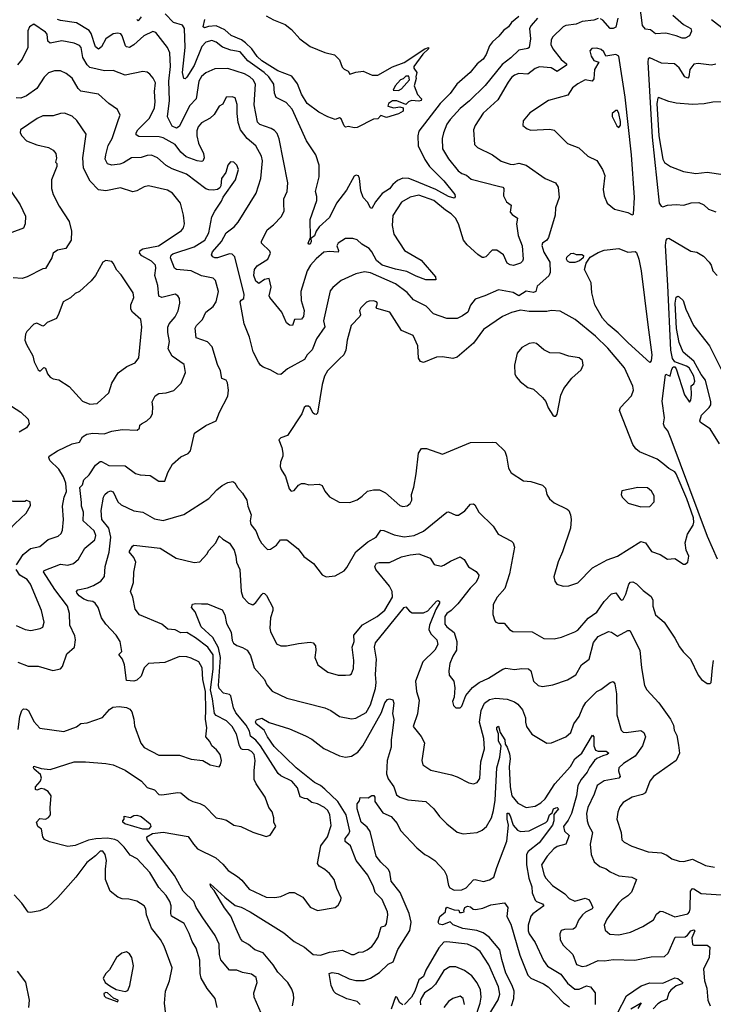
# Model space of a CAD drawing. Extents: x 1245515 to 1420776, y 606314 to 671314.
# Tile 150 of 256: x 1334938 to 1339657, y 623636 to 630334. Entities that reach past the tile are written whole.
import ezdxf

# ---------------------------------------------------------------- set-up
doc = ezdxf.new("R2010")
doc.units = 0

msp = doc.modelspace()

# ---------------------------------------------------------------- linework, layer by layer
at = {"layer": '0CON10XD'}
for points in [[(1339381.2, 630365), (1339455, 630301.2), (1339504.3, 630275), (1339509.2, 630255), (1339495.3, 630224.8), (1339465, 630208.9), (1339445, 630208.8), (1339405, 630225.4), (1339335, 630242.3), (1339265, 630238.9), (1339231.2, 630265), (1339195, 630268.6), (1339175.5, 630295.5), (1339156.6, 630435)], [(1338875, 630342), (1338845, 630332), (1338765, 630321.2), (1338723.5, 630303.5), (1338655, 630295.3), (1338635, 630284.6), (1338564.4, 630215), (1338554.3, 630195), (1338552.9, 630165), (1338564.5, 630135), (1338622.4, 630062.4), (1338659.2, 630035), (1338658.9, 630025), (1338595, 629981.2), (1338555, 630005.9), (1338475, 630014.6), (1338445, 630001.8), (1338395, 629962.9), (1338335, 629968), (1338305, 629956), (1338285, 629940), (1338261.7, 629908.3), (1338191.7, 629788.3), (1338092, 629698), (1338036.7, 629615), (1338026.5, 629585), (1338033.3, 629485), (1338052, 629465), (1338155, 629415.8), (1338215, 629372.2), (1338275, 629350.6), (1338295, 629348.1), (1338335, 629358.1), (1338385, 629345.6), (1338514.3, 629254.3), (1338583.8, 629225), (1338601.9, 629195), (1338608.2, 629125), (1338584.5, 629055), (1338580.6, 629005), (1338536.6, 628853.4), (1338525.7, 628834.3), (1338495.8, 628814.2), (1338491.2, 628798.8), (1338505, 628752.5), (1338546.2, 628685), (1338547.1, 628615), (1338538.2, 628591.8), (1338458.9, 628521.1), (1338449.6, 628485), (1338435, 628477.6), (1338385, 628486.8), (1338335, 628456.1), (1338295, 628477.3), (1338195, 628496.2), (1338103.3, 628456.7), (1338038.1, 628431.9), (1338005, 628393.1), (1337987.9, 628345), (1337950.9, 628319.1), (1337915, 628301.8), (1337845, 628301.2), (1337752.9, 628332.9), (1337703.1, 628385), (1337618.5, 628428.5), (1337575, 628478.1), (1337495, 628536.7), (1337325, 628612.5), (1337285, 628618.5), (1337225, 628606.4), (1337125, 628560.8), (1337067.9, 628512.1), (1337050.9, 628489.1), (1337004.5, 628285), (1337013.3, 628245), (1336957.2, 628162.8), (1336927.5, 628087.5), (1336894, 628055), (1336875, 628022.9), (1336761.4, 627958.6), (1336715, 627921.2), (1336695, 627923.3), (1336642.7, 627952.7), (1336595, 627970.8), (1336576.2, 627985), (1336564, 628005), (1336525.7, 628075), (1336502.2, 628175), (1336465.6, 628265.6), (1336439.2, 628415), (1336445, 628426.2), (1336462.5, 628437.5), (1336466.1, 628465), (1336402, 628722), (1336385, 628739.1), (1336365, 628742), (1336285, 628714.7), (1336265, 628714.5), (1336251.3, 628721.3), (1336244.3, 628735), (1336250, 628755), (1336311.6, 628825), (1336342.3, 628885), (1336396.9, 628925), (1336425, 628957.5), (1336546.6, 629155), (1336579.4, 629255), (1336590.9, 629375), (1336583.8, 629405), (1336545.7, 629475.7), (1336485.7, 629525.7), (1336440.5, 629585), (1336424.5, 629635), (1336416.9, 629695), (1336417.3, 629757.3), (1336405, 629802.5), (1336385, 629810), (1336343.9, 629806.1), (1336320, 629760), (1336295, 629745.8), (1336261.9, 629688.1), (1336235, 629665.4), (1336175, 629632.2), (1336151.5, 629605), (1336142.7, 629577.3), (1336143.4, 629545), (1336154.7, 629495), (1336188.7, 629425), (1336193.8, 629395), (1336185, 629372.9), (1336175, 629368.5), (1336145, 629373.3), (1336070.3, 629400.3), (1336033.7, 629433.7), (1335995, 629485.4), (1335915, 629530.9), (1335886.8, 629536.8), (1335748.6, 629538.6), (1335730.2, 629550.2), (1335730.4, 629565), (1335741.3, 629585), (1335820.4, 629665), (1335856.5, 629735), (1335860.3, 629775), (1335855.3, 629845), (1335861.2, 629905), (1335847.3, 629937.3), (1335824.4, 629964.4), (1335805, 629976.5), (1335775, 629982.5), (1335655, 629956.7), (1335575, 629989.4), (1335515, 629986.4), (1335415, 630009.6), (1335397, 630027), (1335367.8, 630077.8), (1335355.5, 630145), (1335345, 630159.4), (1335310, 630175), (1335225, 630191.2), (1335145, 630175.4), (1335128.7, 630188.7), (1335125.9, 630235)], [(1338461.8, 630345), (1338417.5, 630295), (1338407.9, 630275), (1338414.8, 630205), (1338404.6, 630145.4), (1338395, 630138.5), (1338333.8, 630126.2), (1338280.6, 630075), (1338221, 630029), (1338105, 629886.7), (1337998.1, 629781.9), (1337935, 629730.4), (1337866.4, 629655), (1337845, 629622.5), (1337820.9, 629565), (1337812.9, 629525), (1337815.6, 629455), (1337856.6, 629386.6), (1337921.1, 629305), (1337947.3, 629287.3), (1337977.3, 629277.3), (1338009.4, 629249.4), (1338195, 629200.8), (1338224.5, 629194.5), (1338232.9, 629185), (1338230, 629135), (1338250, 629095), (1338282.7, 629072.7), (1338276.2, 629025), (1338288.3, 629008.3), (1338325.8, 628985), (1338318.5, 628945), (1338330.3, 628865), (1338356, 628795), (1338362.9, 628705), (1338358.9, 628691.1), (1338345, 628678.8), (1338297.3, 628662.7), (1338275, 628665.7), (1338255, 628678.6), (1338230, 628735), (1338185, 628766.1), (1338153.5, 628766.5), (1338108.8, 628721.2), (1338095, 628715.6), (1338085, 628715.7), (1338055, 628736.9), (1337982.7, 628802.7), (1337957.1, 628835), (1337922.9, 628945), (1337902.3, 628985), (1337874, 629014), (1337835, 629037.8), (1337755, 629104.2), (1337655, 629139.7), (1337593.9, 629126.1), (1337536.8, 629093.2), (1337478.1, 629001.9), (1337471.4, 628935), (1337484.8, 628874.8), (1337557.5, 628765), (1337669.1, 628699.1), (1337767.1, 628585), (1337770, 628565), (1337702.5, 628565), (1337635, 628588.8), (1337571.5, 628621.5), (1337495, 628636.7), (1337405, 628665.2), (1337366.4, 628695), (1337335.2, 628755.2), (1337315, 628778.5), (1337266.7, 628806.7), (1337235, 628835.8), (1337205, 628845.8), (1337155, 628845.7), (1337105, 628814), (1337097.1, 628795), (1337107.5, 628765), (1337105, 628752), (1337045, 628756.9), (1337007.4, 628752.6), (1336955, 628707.1), (1336917.8, 628665), (1336894.5, 628625.5), (1336851.9, 628485), (1336853.5, 628425), (1336874.7, 628355), (1336870, 628315), (1336855, 628298.1), (1336807.5, 628295), (1336795, 628253.8), (1336775, 628256), (1336752.6, 628272.6), (1336721.9, 628345), (1336639.4, 628445), (1336635.8, 628455), (1336649.2, 628515), (1336635, 628572.5), (1336605, 628566.4), (1336565, 628539.6), (1336545, 628556.5), (1336531.2, 628595), (1336536, 628634), (1336555, 628660.8), (1336626, 628705), (1336644, 628745), (1336639.1, 628759.1), (1336584.5, 628814.5), (1336582.5, 628825), (1336621.9, 628905), (1336665, 628938.6), (1336720, 628995), (1336737.5, 629035), (1336735, 629080), (1336735.8, 629115), (1336757.5, 629165), (1336762.9, 629225), (1336704.7, 629524.7), (1336689.3, 629559.3), (1336671.2, 629581.2), (1336648.8, 629595), (1336572.1, 629622.1), (1336556.5, 629636.5), (1336533.6, 629755), (1336543.1, 629895), (1336527.7, 629925), (1336505.2, 629945.2), (1336468.6, 629965), (1336355, 630002.1), (1336265, 630000), (1336205, 629973.8), (1336175, 629947.5), (1336156.5, 629915), (1336138.8, 629795), (1336095, 629751.1), (1336022.7, 629607.3), (1336005, 629595.5), (1335975, 629609.2), (1335943.9, 629673.9), (1335958.5, 629785), (1335953.1, 629916.9), (1335965.3, 630015), (1335958.7, 630108.7), (1335943.5, 630145), (1335865, 630247.5), (1335845, 630253.3), (1335783.1, 630225), (1335715, 630163.5), (1335685, 630145.6), (1335665, 630149.2), (1335657.3, 630157.3), (1335636.3, 630225), (1335627.2, 630237.2), (1335605, 630242.9), (1335575, 630238.9), (1335525.2, 630204.8), (1335495, 630150.6), (1335475, 630133.5), (1335455, 630148.9), (1335425, 630240), (1335411.7, 630261.7), (1335325, 630312), (1335215, 630328), (1335195, 630336)], [(1335765, 630354.6), (1335745, 630327.3), (1335735, 630335.6)], [(1338335, 630355.8), (1338285.2, 630314.8), (1338264.6, 630285.4), (1338229.1, 630260.9), (1338197.5, 630222.5), (1338155, 630184.5), (1338135, 630155.6), (1338111.9, 630098.1), (1338091.5, 630065), (1338051.1, 630035), (1338002.3, 629975), (1337911.8, 629895), (1337867, 629833), (1337798.2, 629765), (1337653.8, 629575), (1337646.1, 629545), (1337650.2, 629475), (1337695, 629383.3), (1337725.4, 629335), (1337825, 629238.5), (1337898.5, 629145), (1337901.4, 629128.6), (1337895, 629119.2), (1337855, 629130.3), (1337769.1, 629179.1), (1337615, 629243.1), (1337585, 629252.9), (1337545, 629255.9), (1337509.9, 629240.1), (1337477.5, 629212.5), (1337455, 629182.5), (1337405, 629151.4), (1337360, 629095), (1337335, 629050), (1337325, 629053.3), (1337305, 629093.3), (1337275.7, 629125.7), (1337259.1, 629169.1), (1337250, 629255), (1337243, 629273), (1337227, 629277), (1337215, 629270), (1337161.2, 629175), (1337093.9, 629085), (1337045, 628988.6), (1336975, 628924), (1336955.5, 628894.5), (1336945, 628864.2), (1336920, 628845), (1336921.9, 628825), (1336915, 628807.5), (1336905, 628808), (1336902.1, 628815), (1336917, 628853), (1336913.6, 628975), (1336960.5, 629105), (1336960.8, 629130.8), (1336951.2, 629165), (1336975.2, 629265), (1336975.3, 629345), (1336952.5, 629415), (1336889.7, 629509.7), (1336792.2, 629725), (1336750.6, 629770.6), (1336682.2, 629805), (1336670.8, 629835), (1336666.6, 629896.6), (1336633.8, 629945), (1336601.9, 629975), (1336489.7, 630055), (1336437.3, 630115), (1336375, 630126.6), (1336318.1, 630148.1), (1336275, 630181.8), (1336245, 630192.3), (1336205, 630182.3), (1336178.3, 630151.7), (1336125, 630021.5), (1336075, 629943.1), (1336065, 629932.9), (1336055, 629934), (1336046.8, 629975), (1336063.3, 630145), (1336059.1, 630275), (1336046.9, 630296.9), (1335985, 630314.6), (1335928.4, 630375)], [(1336615, 630360.4), (1336665, 630332.9), (1336745, 630301.8), (1336786.8, 630266.8), (1336844.4, 630205), (1336915, 630151.2), (1337015, 630111.8), (1337080, 630095), (1337115, 630060), (1337131.4, 630011.4), (1337145, 629997.8), (1337173.8, 629985), (1337185, 629962.5), (1337225, 629976.7), (1337275, 629983.3), (1337336.2, 629956.2), (1337375, 629957.1), (1337475.8, 630014.2), (1337555, 630044), (1337695, 630135.6), (1337720, 630145), (1337720, 630135), (1337681.1, 630098.9), (1337620, 630015), (1337620, 630005), (1337640, 629975), (1337632.5, 629945), (1337636.1, 629933.9), (1337621.2, 629885), (1337644.4, 629824.4), (1337671.2, 629795), (1337670, 629785), (1337655, 629780), (1337605, 629784.3), (1337583.3, 629775), (1337565, 629757.5), (1337505, 629781.2), (1337475, 629783.3), (1337446.7, 629765), (1337443.3, 629745), (1337484.3, 629734.3), (1337525, 629742.5), (1337547.5, 629735), (1337547.3, 629712.7), (1337515.8, 629694.2), (1337435, 629668.8), (1337395, 629682.5), (1337375, 629660), (1337345, 629657.5), (1337235, 629601.4), (1337215, 629599.2), (1337175, 629607.5), (1337155, 629602.5), (1337145, 629611.2), (1337125, 629660), (1337115, 629666.7), (1337085, 629655.6), (1337035, 629672.7), (1336973.1, 629705), (1336893.8, 629765), (1336855, 629828.6), (1336828.1, 629898.1), (1336789.7, 629949.8), (1336695, 629985.2), (1336585, 630054.5), (1336555, 630083), (1336517, 630137), (1336475, 630177.3), (1336446.6, 630196.6), (1336376, 630226), (1336335, 630265.7), (1336275, 630291.5), (1336222.9, 630287.1), (1336195, 630279.4), (1336187.5, 630285), (1336197.9, 630335)], [(1339007.2, 630345), (1338995, 630284.4), (1338975, 630273.5), (1338955, 630273.5), (1338905, 630331.8), (1338889.1, 630339.1)], [(1335125.9, 630235), (1335115, 630250), (1335035, 630303.8), (1335004.5, 630285.5), (1334992.6, 630257.4), (1334994.5, 630145), (1334955.6, 630065), (1334923.3, 630026.7)], [(1339646.2, 630335), (1339735, 630266.1)], [(1339105, 629007.1), (1339115, 629011.2), (1339121.5, 629125), (1339100.9, 629415), (1339057.9, 629807.9), (1339015.1, 630085.1), (1338995, 630096.7), (1338926, 630086), (1338913.1, 630115), (1338895, 630131.4), (1338865, 630140), (1338831.7, 630138.3), (1338818.3, 630121.7), (1338825.7, 630085), (1338845, 630057.1), (1338877.5, 630045), (1338848.9, 629995), (1338845, 629931.2), (1338832.9, 629917.1), (1338785, 629924.6), (1338735, 629897.9), (1338699, 629871), (1338668.4, 629821.6), (1338536.1, 629783.9), (1338410.2, 629699.8), (1338364.6, 629645.4), (1338360.8, 629615), (1338390.7, 629590.7), (1338415, 629582.5), (1338545, 629588.9), (1338575, 629581.9), (1338665, 629492.5), (1338742.7, 629462.7), (1338803.3, 629405), (1338865.6, 629375.6), (1338904.2, 629315), (1338920, 629275), (1338908.8, 629178.8), (1338914.2, 629135), (1338935, 629086.2), (1338985, 629045.7), (1339075, 629022.9), (1339105, 629007.1)], [(1339675, 630030.6), (1339645, 630024.7), (1339555, 630036.2), (1339525, 630030.9), (1339498.2, 629995), (1339490.9, 629945), (1339484.3, 629935.7), (1339462.7, 629945), (1339425, 630006.9), (1339393.3, 630035), (1339305, 630037.8), (1339225, 630075.6), (1339215, 630067.5), (1339211, 630045), (1339241.3, 629535), (1339290, 629085), (1339302, 629065), (1339315, 629062), (1339345, 629071.4), (1339405, 629077.9), (1339456.8, 629073.2), (1339507.7, 629087.7), (1339559.7, 629089.7), (1339593.3, 629075), (1339625.8, 629045.8), (1339675, 629027.5)], [(1334925, 625962.9), (1334995, 625936), (1335033.4, 625936.6), (1335065, 625935.6), (1335164.1, 625905.9), (1335215, 625918), (1335229.5, 625935), (1335259.5, 626020.5), (1335311.2, 626065), (1335317.1, 626115), (1335313.2, 626143.2), (1335279.5, 626215), (1335276.7, 626295), (1335263.1, 626345), (1335178.3, 626458.3), (1335100.8, 626579.2), (1335105, 626588), (1335215, 626630.9), (1335265, 626623.8), (1335305, 626634.4), (1335338.9, 626665), (1335380.9, 626739.1), (1335448.9, 626795), (1335456.1, 626825), (1335446.1, 626856.1), (1335369.6, 626925), (1335372.2, 626985), (1335359.3, 627025), (1335359.4, 627050.6), (1335348, 627152), (1335365, 627170), (1335375.6, 627205), (1335411.4, 627238.6), (1335455, 627304.3), (1335485, 627328.6), (1335495, 627328.6), (1335545, 627302.2), (1335655, 627300), (1335727, 627247), (1335757.6, 627237.6), (1335825, 627233.1), (1335885, 627194.5), (1335925, 627195.8), (1335945.6, 627255), (1335978.9, 627311.1), (1336035, 627360.8), (1336085, 627384), (1336099.7, 627400.3), (1336127.6, 627522.4), (1336205, 627573.8), (1336275.6, 627604.4), (1336298, 627665), (1336355, 627772.5), (1336359.2, 627815), (1336352.9, 627865), (1336343, 627883), (1336313.2, 627893.2), (1336304.5, 627944.5), (1336285, 627987.5), (1336248.5, 628108.5), (1336215, 628142.9), (1336140, 628170), (1336132.2, 628235), (1336141.4, 628255), (1336182.2, 628295), (1336205.8, 628344.2), (1336255, 628383.8), (1336275, 628414.3), (1336290, 628485), (1336269.4, 628559.4), (1336255, 628576.9), (1336175, 628592.1), (1336105.7, 628625.7), (1336004.1, 628634.1), (1335992.2, 628645), (1335963.6, 628715), (1335968.3, 628731.7), (1335979.1, 628740.9), (1336125, 628788.4), (1336196.9, 628835), (1336225.6, 628884.4), (1336246.6, 628993.4), (1336265, 629032), (1336310.3, 629099.7), (1336322.4, 629127.6), (1336405.7, 629245), (1336426, 629315), (1336416.2, 629345), (1336395, 629366), (1336373, 629367), (1336354.4, 629345.6), (1336341.9, 629295), (1336310.7, 629255), (1336307.5, 629205), (1336299.8, 629190.2), (1336285, 629180), (1336255, 629175.6), (1336225, 629176.7), (1336205, 629184.4), (1336073.7, 629283.7), (1335975, 629319.1), (1335935, 629342.7), (1335875.6, 629395), (1335835, 629412.1), (1335805, 629411.2), (1335765, 629396.4), (1335700, 629395), (1335645, 629359.5), (1335618.5, 629351.5), (1335565, 629343.8), (1335535, 629353.5), (1335520.4, 629385), (1335524.6, 629415), (1335541.2, 629478.8), (1335568.5, 629525), (1335610, 629655), (1335621.4, 629685), (1335604.3, 629724.3), (1335545, 629764.4), (1335475, 629826.5), (1335355, 629848.5), (1335336.7, 629865), (1335295, 629935.6), (1335255, 629968.6), (1335215, 629985.6), (1335175, 629987.1), (1335135, 629973.1), (1335105, 629944.3), (1335054, 629866), (1334985, 629815.5), (1334945, 629800.5), (1334913.3, 629803.3)], [(1337515, 629853.3), (1337536.4, 629863.6), (1337590, 629925), (1337585, 629950), (1337565, 629950), (1337548.3, 629931.7), (1337530, 629925), (1337492.5, 629885), (1337480, 629855), (1337515, 629853.3)], [(1339715, 629775.7), (1339654.2, 629774.2), (1339595, 629761.5), (1339515, 629756.9), (1339405, 629766.9), (1339355, 629778.1), (1339285, 629806), (1339280, 629800), (1339272.9, 629765), (1339287.6, 629545), (1339312.9, 629385), (1339325, 629362), (1339365.6, 629335.6), (1339455, 629301.2), (1339538.6, 629288.6), (1339615, 629296.2), (1339725, 629282.2)], [(1334916.7, 626625), (1334961.8, 626695), (1335012.2, 626737.8), (1335075, 626749.5), (1335131.5, 626798.5), (1335200.2, 626819.8), (1335220.7, 626839.3), (1335229.4, 626860.6), (1335236, 626934), (1335228.5, 627025), (1335240.4, 627085), (1335255.7, 627124.3), (1335251.9, 627181.9), (1335236.8, 627225), (1335205, 627276.2), (1335143.8, 627335), (1335135.6, 627355), (1335139.2, 627365), (1335195, 627401.9), (1335295, 627447.8), (1335345, 627460), (1335365, 627497.1), (1335395, 627513.8), (1335435, 627522.1), (1335512.2, 627517.8), (1335565, 627534.5), (1335635, 627545.5), (1335737.5, 627542.5), (1335752.5, 627555), (1335756.7, 627575), (1335766.7, 627585), (1335803.8, 627606.2), (1335829.8, 627630.2), (1335841.1, 627655), (1335845, 627700), (1335839.2, 627735), (1335859.2, 627775), (1335885, 627791.5), (1335935, 627795.6), (1335987.4, 627812.6), (1336037.4, 627862.6), (1336066.2, 627935), (1336058, 627988), (1335975, 628044.3), (1335949.4, 628095), (1335958.1, 628145), (1335945.4, 628205.4), (1335946.9, 628243.1), (1335955.5, 628265), (1335995, 628312.2), (1336017.1, 628352.9), (1336028.1, 628405), (1336025, 628437.5), (1336015, 628456.2), (1335996.4, 628466.4), (1335905, 628444.6), (1335885, 628453.1), (1335877.5, 628525), (1335857.3, 628595), (1335865.4, 628644.6), (1335861.2, 628665), (1335835, 628692), (1335768.5, 628728.5), (1335752.7, 628745), (1335758.9, 628765), (1335775, 628774.6), (1335882.9, 628795), (1335955, 628843.9), (1336039.8, 628900.2), (1336052.2, 628917.8), (1336058.9, 628945), (1336053.1, 629005), (1336031.9, 629085), (1335977.1, 629155), (1335943.9, 629173.9), (1335815, 629203.1), (1335785, 629196.9), (1335735, 629168.9), (1335707.4, 629162.6), (1335625, 629190.4), (1335525, 629170), (1335475, 629176.7), (1335418.9, 629235), (1335373.4, 629323.4), (1335368.5, 629395), (1335390.5, 629555), (1335328.1, 629648.1), (1335295, 629678.9), (1335242.7, 629697.3), (1335215, 629695.8), (1335165, 629680.8), (1335095, 629680), (1335058.3, 629661.7), (1334944.4, 629585.6), (1334942, 629565), (1334952, 629545), (1334985, 629510.8), (1335055, 629483.1), (1335135, 629465.8), (1335165, 629447.5), (1335184, 629425), (1335188.8, 629391.2), (1335182.5, 629365), (1335190, 629355), (1335190, 629335), (1335154.2, 629245), (1335155.8, 629185), (1335166.7, 629145), (1335206.7, 629065), (1335275, 628961.2), (1335290.9, 628895), (1335289.5, 628835), (1335252.6, 628777.4), (1335195, 628766.9), (1335165, 628746.2), (1335156, 628715), (1335115, 628641.2), (1335095, 628638.8), (1334990, 628585), (1334955, 628574.3), (1334895, 628579.2)], [(1339015, 629601.2), (1339025, 629617.5), (1339025, 629642.5), (1339015, 629696.2), (1339005, 629716.2), (1338995, 629716.7), (1338970, 629695), (1338970, 629675), (1339001.7, 629611.7), (1339015, 629601.2)], [(1334875, 629171.2), (1334941.8, 629075), (1334977, 628997), (1334975.6, 628944.4), (1334963.1, 628916.9), (1334885, 628885.6)], [(1339685, 626665.4), (1339618.9, 626818.9), (1339371.6, 627481.6), (1339348.1, 627538.1), (1339324.4, 627565), (1339318.1, 627585), (1339325.3, 627625), (1339310.5, 627739.5), (1339332, 627918), (1339335, 627922.5), (1339365, 627910), (1339375, 627957.5), (1339385, 627972.5), (1339395, 627973.3), (1339405, 627960), (1339461.8, 627781.8), (1339495, 627732.5), (1339504.5, 627745.5), (1339509, 627781), (1339506.7, 627843.3), (1339525, 627857.5), (1339530.8, 627875), (1339525, 627908.1), (1339493.1, 627965), (1339475, 627977.4), (1339396.2, 628006.2), (1339378.7, 628028.7), (1339367.6, 628085), (1339348.6, 628525), (1339331.9, 628798.1), (1339335.8, 628834.2), (1339345, 628846.4), (1339355, 628847.3), (1339505, 628758.8), (1339545, 628752), (1339591.2, 628725), (1339629.2, 628685), (1339642, 628665), (1339653.8, 628625), (1339684.3, 628595)], [(1338682.3, 628682.3), (1338665, 628692.5), (1338657.5, 628705), (1338660.7, 628719.3), (1338687, 628743), (1338705, 628746.2), (1338725, 628736.7), (1338763, 628737), (1338775, 628730), (1338772.5, 628715), (1338747.3, 628692.7), (1338715, 628683.3), (1338682.3, 628682.3)], [(1339225, 628001.9), (1339078.2, 628135), (1339010.4, 628205), (1338941.8, 628261.8), (1338904.1, 628304.1), (1338850.4, 628395), (1338831.5, 628475), (1338826.5, 628545), (1338782, 628635), (1338793.1, 628676.9), (1338820.2, 628719.8), (1338875, 628751.1), (1338914.5, 628765.5), (1339015, 628776.9), (1339075, 628752.5), (1339125, 628757.5), (1339135, 628750.5), (1339151.6, 628705), (1339166.2, 628625), (1339212.7, 628257.3), (1339238.8, 628055), (1339235, 628013.3), (1339225, 628001.9)], [(1335415, 627719.2), (1335465, 627722.5), (1335545.8, 627795), (1335565, 627861.2), (1335607.7, 627932.3), (1335668, 627975), (1335725, 628000), (1335748.6, 628035), (1335768.9, 628245), (1335761.8, 628295), (1335705.8, 628345), (1335694.3, 628365), (1335694.3, 628395), (1335714.3, 628445), (1335710, 628475), (1335628.7, 628598.7), (1335600.3, 628630.3), (1335575, 628678.8), (1335565, 628690), (1335525, 628696.7), (1335504.2, 628685.8), (1335454, 628595), (1335425, 628558), (1335344.4, 628485.6), (1335315, 628472.5), (1335285, 628442.5), (1335235, 628414.2), (1335205.4, 628334.6), (1335188.1, 628301.9), (1335126.2, 628275), (1335105, 628253.3), (1335095, 628250), (1335055, 628268.8), (1335035, 628263.3), (1334987.7, 628212.3), (1334978.8, 628195), (1334973.8, 628155), (1334984, 628125), (1335027.9, 628047.9), (1335037.1, 628007.1), (1335065, 627951.2), (1335076.7, 627943.3), (1335102.9, 627967.1), (1335114.1, 627964.1), (1335128.1, 627925), (1335145, 627902.9), (1335165, 627890.8), (1335205, 627884), (1335275, 627840), (1335365, 627740), (1335415, 627719.2)], [(1338635, 626480), (1338675, 626482), (1338735, 626504), (1338835.6, 626604.4), (1338935, 626660), (1339005, 626684.3), (1339165, 626784.4), (1339196.1, 626776.1), (1339236.7, 626716.7), (1339295, 626695.6), (1339345, 626664.2), (1339395, 626668.6), (1339455, 626630), (1339465, 626630), (1339483.3, 626645), (1339491.2, 626685), (1339472.9, 626725), (1339466.5, 626775), (1339482.5, 626835), (1339520, 626895), (1339525.5, 626915), (1339523.1, 626945), (1339478, 627075), (1339405, 627245.6), (1339395, 627258.9), (1339355, 627280), (1339314.3, 627315), (1339275, 627344.3), (1339155, 627394.4), (1339131.4, 627415), (1339110.6, 627445), (1339018.8, 627675), (1339026.7, 627695), (1339100, 627775), (1339113.8, 627815), (1339110.5, 627840.5), (1339052.9, 627965), (1338939.7, 628099.7), (1338855, 628181.1), (1338716.7, 628295), (1338615, 628351.2), (1338555, 628355.7), (1338525, 628350), (1338405, 628348.2), (1338345, 628358.2), (1338285, 628343.3), (1338224, 628315), (1338093.4, 628226.6), (1338025, 628132.7), (1337915, 628039.4), (1337885, 628030.5), (1337815, 628040.6), (1337775, 628038.1), (1337685, 628001.4), (1337665, 628009.2), (1337651.7, 628031.7), (1337648, 628115), (1337616, 628185), (1337535, 628218.8), (1337455.6, 628345), (1337368.6, 628368.6), (1337363.8, 628375), (1337372, 628405), (1337366, 628415), (1337345, 628420.8), (1337315, 628419.2), (1337298.3, 628411.7), (1337259.2, 628375), (1337250.6, 628355), (1337256.8, 628326.8), (1337251.5, 628315), (1337193.2, 628255), (1337165.4, 628154.6), (1337158.2, 628085), (1337142.7, 628055), (1337115, 628027.5), (1337033.5, 627945), (1337011.2, 627908.8), (1336996.6, 627853.4), (1336965, 627658.6), (1336955, 627648.6), (1336945, 627650.8), (1336935, 627658), (1336915, 627696.4), (1336903.3, 627705), (1336885, 627704.3), (1336874.4, 627695), (1336857.1, 627652.9), (1336760, 627505), (1336715, 627488.6), (1336702.5, 627475), (1336721.2, 627425), (1336728, 627385), (1336728, 627365), (1336712.5, 627325), (1336711.2, 627295), (1336716.7, 627275), (1336745.8, 627225.8), (1336772.1, 627142.1), (1336785, 627128), (1336805, 627132.5), (1336835, 627168), (1336855, 627180), (1336875, 627180), (1336905, 627169.2), (1336975, 627174.2), (1336996, 627165), (1337015, 627126.2), (1337045, 627088), (1337113, 627053), (1337185, 627050), (1337235, 627068), (1337268.2, 627091.8), (1337305, 627126.2), (1337345, 627136.2), (1337385.3, 627135.3), (1337427.5, 627115), (1337525, 627028.6), (1337545, 627022.9), (1337575, 627028), (1337595, 627043.8), (1337605.8, 627065), (1337603.8, 627105), (1337620, 627155), (1337636.2, 627243.8), (1337650.6, 627385), (1337672.2, 627417.8), (1337705, 627417.5), (1337815, 627378), (1338005, 627457.1), (1338155, 627461.2), (1338178.3, 627458.3), (1338238.3, 627398.3), (1338250, 627365), (1338264.2, 627284.2), (1338282.3, 627252.3), (1338365, 627196.2), (1338415, 627192.2), (1338495, 627168), (1338515, 627146.7), (1338525.7, 627105), (1338542.5, 627075), (1338575, 627047.5), (1338663.8, 627005), (1338674.3, 626994.3), (1338686, 626965), (1338690.8, 626935), (1338686, 626875), (1338632, 626715), (1338602.7, 626647.3), (1338573.3, 626545), (1338580, 626515), (1338593.9, 626493.9), (1338635, 626480)], [(1339699.1, 627449.1), (1339635, 627551.2), (1339569.4, 627595), (1339565.5, 627605), (1339578.1, 627645), (1339630.1, 627695), (1339640.4, 627715), (1339639.6, 627735), (1339605, 627881.5), (1339575, 627920.8), (1339525, 628010.4), (1339451.8, 628071.8), (1339425, 628137.5), (1339406.1, 628233.9), (1339398.2, 628405), (1339405, 628446.2), (1339415, 628452.9), (1339425, 628450), (1339453.2, 628425), (1339471.6, 628365), (1339522.5, 628255), (1339631.2, 628115), (1339755, 627870)], [(1338575, 627636.7), (1338585, 627637.5), (1338595, 627650), (1338620.7, 627779.3), (1338640, 627825), (1338693.8, 627895), (1338758.5, 627951.5), (1338772.9, 627985), (1338767.5, 628015), (1338744.1, 628034.1), (1338675, 628044.3), (1338615, 628065.7), (1338545, 628067.1), (1338505, 628088.9), (1338455, 628130.5), (1338433.7, 628136.3), (1338405, 628132.2), (1338355, 628104.2), (1338324, 628066), (1338304, 627985), (1338308, 627925), (1338316.2, 627905), (1338343.2, 627873.2), (1338395, 627832.5), (1338435, 627820), (1338494.3, 627765), (1338517.5, 627737.5), (1338533, 627693), (1338566.7, 627645), (1338575, 627636.7)], [(1334882.5, 627705), (1334946, 627665), (1334995, 627616.7), (1335003.3, 627585), (1334985, 627556.7), (1334935, 627528.1)], [(1334928.1, 625505), (1334939.4, 625595), (1334952.9, 625635), (1334964.2, 625645.8), (1334985, 625643.8), (1334998.2, 625635), (1335035, 625560), (1335075, 625515.8), (1335238.3, 625491.7), (1335325, 625524.2), (1335355, 625546), (1335397.9, 625552.1), (1335501.7, 625588.3), (1335548.8, 625641.2), (1335572.4, 625657.6), (1335615, 625661.1), (1335665.5, 625655.5), (1335688, 625645), (1335700.6, 625625), (1335715.6, 625575), (1335719.5, 625529.5), (1335762.1, 625412.1), (1335785, 625382.5), (1335885, 625330.6), (1336025, 625330), (1336105, 625304.2), (1336185, 625295.8), (1336235, 625265.8), (1336295, 625252), (1336304.4, 625265.6), (1336310.6, 625295), (1336302.7, 625335), (1336278.3, 625368.3), (1336246, 625395), (1336232, 625425), (1336205.6, 625455.6), (1336212.6, 625517.4), (1336201.7, 625575), (1336203.7, 625636.3), (1336202.1, 625765), (1336184.1, 625845), (1336180, 625925), (1336156.9, 625965), (1336105, 625991.1), (1336075, 625999.4), (1336025, 626001.5), (1335925, 625961.9), (1335815, 625955.3), (1335785.5, 625925), (1335765, 625868), (1335735, 625842), (1335715, 625834), (1335665, 625840), (1335651.2, 625945), (1335638, 625985), (1335613.8, 626015), (1335633, 626037), (1335621.2, 626105), (1335595, 626146.7), (1335525, 626221.2), (1335494.3, 626265), (1335471.4, 626335), (1335452.9, 626365), (1335436.8, 626376.8), (1335405, 626380.3), (1335375, 626392.8), (1335342.5, 626415), (1335327.1, 626435), (1335325.6, 626445), (1335333.9, 626456.1), (1335399.6, 626470.4), (1335440.6, 626485), (1335490, 626515), (1335515, 626547.5), (1335518.9, 626615), (1335548, 626712), (1335557.8, 626815), (1335545.3, 626875), (1335497.5, 626935), (1335491.5, 626995), (1335508.8, 627085), (1335518.5, 627105), (1335535, 627120.5), (1335555, 627128.8), (1335575, 627122.5), (1335605.5, 627055), (1335628.6, 627035), (1335715, 626993.9), (1335775, 626983.6), (1335855, 626939.5), (1335915, 626926.9), (1336055, 626968), (1336225, 627077.1), (1336279.2, 627135), (1336315.5, 627164.5), (1336354.4, 627185.6), (1336388, 627192), (1336403, 627183), (1336420.9, 627150.9), (1336455, 627113.3), (1336482.9, 627065), (1336490.5, 627025), (1336513.5, 626965), (1336507.1, 626925), (1336510.3, 626900.3), (1336545, 626856.2), (1336564.4, 626805), (1336584.2, 626774.2), (1336615, 626740), (1336625, 626731.2), (1336645, 626733.3), (1336685, 626758.8), (1336713.3, 626795), (1336755.4, 626795.4), (1336833.3, 626735), (1336872.4, 626682.4), (1336936.7, 626635), (1336997, 626557), (1337023.6, 626543.6), (1337085, 626550), (1337145.9, 626584.1), (1337165, 626607.5), (1337225.7, 626714.3), (1337306.8, 626783.2), (1337364.2, 626815), (1337395, 626860.6), (1337415, 626860), (1337485, 626830), (1337555, 626816.8), (1337622, 626825), (1337685, 626855.4), (1337845, 626983.8), (1337855, 626986.7), (1337905, 626964.3), (1337924.2, 626964.2), (1337967.4, 626992.6), (1338005, 627038.6), (1338025, 627040), (1338035, 627032.9), (1338063.2, 626983.2), (1338158.9, 626888.9), (1338194.5, 626834.5), (1338285, 626786.7), (1338295.8, 626775.8), (1338305.8, 626745.8), (1338270, 626565), (1338239.4, 626465), (1338186.2, 626405), (1338158.8, 626355), (1338158.3, 626288.3), (1338170, 626245), (1338177.5, 626235), (1338195, 626228.8), (1338235, 626230), (1338270, 626185), (1338293, 626173), (1338425, 626170.8), (1338505, 626125.7), (1338575, 626122.9), (1338625, 626133.3), (1338715, 626169.2), (1338735, 626182.5), (1338805, 626263.6), (1338865.2, 626304.8), (1338914, 626376), (1338965, 626429.5), (1338994.4, 626434.4), (1339025, 626390.8), (1339035, 626385.8), (1339045, 626390.8), (1339062.9, 626427.1), (1339081.8, 626495), (1339095, 626507.8), (1339109.3, 626509.3), (1339135, 626496.7), (1339180.4, 626450.4), (1339235, 626410), (1339245.4, 626385), (1339246.7, 626345), (1339264.6, 626284.6), (1339322, 626235), (1339395, 626126.2), (1339427, 626067), (1339453, 626033), (1339503.3, 625985), (1339554.3, 625874.3), (1339576.1, 625846.1), (1339615, 625817.5), (1339635, 625817.5), (1339642.5, 625825), (1339651.9, 625925), (1339658.1, 625975)], [(1339165, 627020.6), (1339225, 627023.1), (1339254.2, 627055), (1339255.6, 627094.4), (1339237, 627127), (1339209.2, 627149.2), (1339145, 627150.8), (1339035, 627130), (1339031.2, 627105), (1339036.7, 627085), (1339077.5, 627045), (1339165, 627020.6)], [(1334795, 626803.3), (1334835, 626828.8), (1334904.6, 626905.4), (1334981.7, 626978.3), (1335011.7, 627028.3), (1335010, 627055), (1334985, 627062.5), (1334973, 627057), (1334895, 627056.7), (1334875, 627063.8), (1334835, 627098.8), (1334795, 627116.7), (1334755, 627104), (1334744.2, 627095), (1334718.8, 627055), (1334728.8, 627025), (1334734.2, 626924.2), (1334760, 626865), (1334771.7, 626811.7), (1334795, 626803.3)], [(1336282.5, 623615), (1336267.5, 623675), (1336213.8, 623743.8), (1336173.6, 623815), (1336166.8, 623845), (1336165, 623936.7), (1336138.3, 624018.3), (1336112.4, 624062.4), (1336091.2, 624118.8), (1336056.5, 624185), (1335971.9, 624235), (1335965.5, 624255), (1335970, 624305), (1335960, 624335), (1335935, 624377.5), (1335885, 624431.4), (1335823, 624533), (1335738, 624625), (1335690.8, 624650.8), (1335650, 624705), (1335605, 624747.3), (1335586.7, 624756.7), (1335536.2, 624766.2), (1335457.3, 624762.7), (1335406.8, 624753.2), (1335315, 624717.3), (1335265, 624710.6), (1335140.8, 624740.8), (1335107.9, 624757.9), (1335096.5, 624776.5), (1335087, 624827), (1335062.5, 624845), (1335052.5, 624875), (1335075, 624900), (1335115, 624896.7), (1335135, 624906), (1335148.5, 624925), (1335145.4, 624975), (1335152.5, 625055), (1335132.8, 625082.8), (1335105, 625100.8), (1335085, 625104), (1335055, 625092.5), (1335045, 625097.5), (1335045, 625115.6), (1335078.2, 625151.8), (1335087.5, 625175), (1335079.5, 625199.5), (1335036.6, 625235), (1335031.6, 625245), (1335035, 625257.2), (1335085, 625240), (1335145, 625233.8), (1335310, 625285), (1335385, 625286.5), (1335524.1, 625274.1), (1335575, 625264.6), (1335655, 625229.6), (1335767.1, 625155), (1335805, 625110.6), (1335855, 625094.4), (1335885, 625064.5), (1335905, 625060.5), (1336015, 625076.7), (1336035, 625074.3), (1336088.7, 625028.7), (1336115.5, 625015.5), (1336165, 625003.3), (1336195, 624987.1), (1336274.6, 624904.6), (1336312.2, 624897.8), (1336345, 624890), (1336395, 624855.4), (1336443.3, 624845), (1336525, 624807.1), (1336615, 624777.5), (1336643.2, 624786.8), (1336680, 624845), (1336668, 624875), (1336667.5, 624905), (1336657.1, 624945), (1336632.5, 624975), (1336608.1, 625045), (1336547.3, 625135), (1336534.7, 625164.7), (1336533.5, 625225), (1336541, 625295), (1336532.9, 625335), (1336516.5, 625356.5), (1336495, 625368.3), (1336455, 625368.8), (1336444.5, 625374.5), (1336434, 625395), (1336414.4, 625474.4), (1336383.3, 625525), (1336345, 625563.6), (1336275, 625601.6), (1336264.3, 625614.3), (1336250.7, 625715), (1336235.9, 625775), (1336255, 625916), (1336255, 626012.9), (1336219.2, 626065), (1336135, 626128.4), (1336075, 626164.7), (1336035, 626163.1), (1335995, 626184.7), (1335947.1, 626187.1), (1335905, 626223.3), (1335753.8, 626285), (1335724.2, 626325), (1335707.1, 626405), (1335691.1, 626445), (1335712.5, 626505), (1335715.8, 626575), (1335729.2, 626645), (1335715, 626675.8), (1335683.1, 626715), (1335705, 626753.3), (1335715, 626760), (1335895, 626739.4), (1336002.2, 626672.2), (1336125, 626640.8), (1336163.1, 626646.9), (1336212.5, 626697.5), (1336225.6, 626724.4), (1336272.5, 626775), (1336295, 626822.5), (1336319.5, 626799.5), (1336365, 626773.8), (1336396.6, 626726.6), (1336409.5, 626685), (1336413.8, 626645), (1336435.7, 626595), (1336445.4, 626445.4), (1336455.8, 626405), (1336495.7, 626365.7), (1336525, 626354.2), (1336545, 626370), (1336585, 626424.2), (1336595, 626432.5), (1336605, 626430.8), (1336618.3, 626418.3), (1336661.1, 626335), (1336660.5, 626315), (1336643.9, 626265), (1336639.2, 626195), (1336645, 626171.2), (1336685, 626088.8), (1336715, 626075.7), (1336754.4, 626074.4), (1336835, 626091.4), (1336915, 626099.2), (1336935.7, 626095.7), (1336952, 626075), (1336954, 626045), (1336946.4, 625996.4), (1336966.7, 625945), (1337035.7, 625895.7), (1337105, 625874.3), (1337155, 625876), (1337185, 625876.7), (1337195, 625883.3), (1337208.7, 625921.3), (1337211.5, 625975), (1337200.6, 626065), (1337212.9, 626105), (1337212.2, 626147.8), (1337271.7, 626218.3), (1337370, 626275), (1337422.3, 626317.7), (1337474, 626405), (1337471.6, 626445), (1337455, 626481.5), (1337361.9, 626595), (1337355.6, 626615), (1337365, 626636.9), (1337385, 626642.7), (1337455, 626642.7), (1337535, 626680), (1337595, 626694.6), (1337655, 626700.4), (1337732.1, 626672.1), (1337757.6, 626627.6), (1337805, 626617.8), (1337825, 626622.5), (1337868.7, 626651.3), (1337935, 626681.2), (1337963, 626663), (1337992.9, 626612.9), (1338045, 626580), (1338061.2, 626555), (1338058, 626535), (1338042, 626505), (1338002.7, 626467.3), (1337919.1, 626360.9), (1337875, 626316.2), (1337843.5, 626295), (1337830.9, 626275), (1337831.9, 626221.9), (1337843.3, 626205), (1337894.8, 626164.8), (1337912.1, 626105), (1337910.4, 626045), (1337885.5, 626005), (1337865.7, 625955), (1337856.9, 625905), (1337860.6, 625875), (1337891.9, 625835), (1337899.5, 625789.5), (1337894.2, 625725), (1337883.3, 625695), (1337889.3, 625669.3), (1337905, 625652.5), (1337935, 625652.5), (1337946.2, 625665), (1337972.6, 625737.4), (1338018.9, 625791.1), (1338064.3, 625825), (1338127.5, 625855), (1338225, 625916.5), (1338245, 625922.2), (1338305, 625914.4), (1338355, 625921.5), (1338399.1, 625919.1), (1338415, 625904), (1338433.5, 625835), (1338465, 625805.7), (1338495, 625797.8), (1338565, 625810), (1338665, 625843.1), (1338721.7, 625878.3), (1338761.1, 625945), (1338812.2, 625985), (1338842.5, 626097.5), (1338875, 626138.8), (1338945, 626171.4), (1338965, 626167.5), (1339005, 626141.1), (1339075, 626180), (1339089.5, 626179.5), (1339156.9, 626045), (1339169.2, 625925), (1339190, 625805), (1339205.7, 625775), (1339286, 625686), (1339366.9, 625575), (1339386.7, 625535), (1339391.2, 625501.2), (1339409.2, 625465), (1339420.7, 625399.3)], [(1334915, 626212.7), (1334975, 626186.5), (1335015, 626178.1), (1335078.3, 626191.7), (1335095, 626201.2), (1335105.7, 626235), (1335086.5, 626315), (1335011.1, 626495), (1334988.1, 626525), (1334939.5, 626555), (1334914.5, 626595)], [(1336580.8, 623575), (1336534.4, 623685), (1336531.9, 623715), (1336554.2, 623784.2), (1336547.6, 623817.6), (1336515, 623840.8), (1336455, 623853.1), (1336415, 623868.5), (1336365, 623867.5), (1336307.7, 623937.7), (1336297.8, 623975), (1336295.8, 624045), (1336269.2, 624105), (1336184.7, 624225), (1336140, 624295), (1336122, 624335), (1336050.3, 624405), (1335992.3, 624512.3), (1335805.5, 624755), (1335802.5, 624775), (1335840.9, 624799.1), (1335915, 624807.1), (1336085, 624778.9), (1336120, 624725), (1336147.5, 624695), (1336272.1, 624632.1), (1336320.5, 624590.5), (1336356.2, 624546.2), (1336420, 624505), (1336449.7, 624479.7), (1336499.3, 624419.3), (1336615, 624365.5), (1336675, 624362.2), (1336715, 624370.6), (1336774.3, 624395.7), (1336805, 624395.8), (1336865, 624364.3), (1336915, 624297.1), (1336965, 624274.2), (1337085, 624294.2), (1337105, 624310.8), (1337124.3, 624345), (1337125, 624360), (1337095, 624423.3), (1337078.8, 624485), (1337046.3, 624526.3), (1337014, 624554), (1336975, 624576.2), (1336963.4, 624595), (1336986.7, 624715), (1337033.5, 624775), (1337056.5, 624853.5), (1337048.7, 624925), (1337033.7, 624953.7), (1337011.1, 624975), (1336965, 624998.9), (1336925, 625008.9), (1336895, 625033.3), (1336875, 625036.1), (1336846.8, 625046.8), (1336827.8, 625107.8), (1336788.9, 625155), (1336715, 625190.8), (1336696.5, 625206.5), (1336576.7, 625395), (1336545, 625433.7), (1336509.3, 625459.3), (1336501, 625495), (1336479.7, 625535), (1336408.5, 625618.5), (1336393, 625653), (1336375, 625734.6), (1336365, 625744.6), (1336325, 625753.3), (1336294.7, 625785), (1336290.6, 625805), (1336304.5, 625995), (1336290.5, 626060.5), (1336252.3, 626132.3), (1336172.9, 626205), (1336131.4, 626305), (1336106.2, 626335), (1336115, 626357.5), (1336136.4, 626363.6), (1336175, 626361.2), (1336215, 626360), (1336315, 626320), (1336332.9, 626285), (1336345, 626226.7), (1336376.8, 626166.8), (1336385, 626110), (1336393.7, 626093.7), (1336415, 626076.9), (1336455, 626064.2), (1336485, 626046.2), (1336508, 626008), (1336534.5, 625925), (1336602.9, 625845), (1336620.2, 625810.2), (1336655, 625766), (1336755, 625719.2), (1337015, 625652), (1337055.7, 625635.7), (1337115, 625593.8), (1337195, 625578), (1337225, 625582.5), (1337295, 625621.4), (1337325, 625672.9), (1337359.5, 625785), (1337364.3, 625825), (1337360.2, 625879.8), (1337366, 625985), (1337351.3, 626065), (1337359.2, 626095), (1337555, 626336), (1337565, 626341.2), (1337590.3, 626310.3), (1337608.6, 626298.6), (1337685, 626299.4), (1337715, 626312.1), (1337775, 626377.8), (1337785, 626382.9), (1337795, 626377.5), (1337795.3, 626365), (1337768.5, 626321.5), (1337727, 626215), (1337722.8, 626185), (1337735, 626156.4), (1337776.7, 626115), (1337783.3, 626085), (1337761.8, 626045), (1337681.8, 625965), (1337631.1, 625835), (1337637.8, 625765), (1337655.5, 625705), (1337645, 625613.3), (1337614.4, 625525), (1337669.1, 625459.1), (1337691.8, 625415), (1337674.4, 625295), (1337681.2, 625265), (1337735, 625228.1), (1337876.4, 625196.4), (1337914.2, 625184.2), (1337995, 625142), (1338025, 625136.2), (1338050, 625145), (1338068.3, 625171.7), (1338076.8, 625285), (1338101.3, 625375), (1338096.1, 625445), (1338067.3, 625555), (1338077.8, 625635), (1338099.6, 625685), (1338135, 625709.7), (1338175, 625719.2), (1338255, 625710.9), (1338304.6, 625694.6), (1338328.5, 625678.5), (1338359.1, 625639.1), (1338380, 625585), (1338380, 625555), (1338386.9, 625525), (1338423.7, 625473.7), (1338525, 625413.8), (1338557.5, 625415), (1338653.3, 625455), (1338689.2, 625485), (1338708.1, 625545), (1338745.9, 625594.1), (1338768.8, 625655), (1338790.5, 625689.5), (1338865, 625764.3), (1338892.1, 625777.9), (1338955, 625826.2), (1338975, 625831.2), (1338986.7, 625816.7), (1338997.7, 625747.7), (1339001.9, 625605), (1339030.3, 625500.3), (1339045, 625488.6), (1339064.5, 625484.5), (1339165, 625498.2), (1339184.7, 625484.7), (1339196.4, 625455), (1339176.8, 625395), (1339126.2, 625323.8), (1339046.7, 625275), (1339015.5, 625245), (1339011.8, 625225), (1339024.4, 625185), (1339015, 625173.8), (1338915, 625156.4), (1338866.4, 625123.6), (1338847.8, 625065), (1338802.9, 624975), (1338795.4, 624935), (1338799.5, 624885), (1338807.8, 624855), (1338836, 624805), (1338819.6, 624725), (1338825.5, 624655), (1338847.1, 624605), (1338885, 624573.3), (1338928.2, 624558.2), (1338956.5, 624536.5), (1339015, 624510), (1339102.1, 624502.1), (1339133.8, 624485), (1339100, 624400), (1339076.9, 624373.1), (1339035, 624347.3), (1339013.1, 624325), (1338932.9, 624215), (1338914.5, 624175), (1338921.1, 624141.1), (1338953.8, 624113.8), (1339015, 624109.1), (1339095, 624127.8), (1339178, 624165), (1339250, 624210), (1339271.6, 624248.4), (1339295, 624269.4), (1339315, 624267.8), (1339395, 624232.2), (1339485, 624252.2), (1339495.7, 624264.3), (1339500.9, 624285), (1339503.3, 624406.7), (1339515, 624424.2), (1339525, 624422.9), (1339575, 624389.5), (1339711.4, 624381.4)], [(1336793.3, 623625), (1336804.3, 623675), (1336801.4, 623705), (1336790.3, 623740.3), (1336761.9, 623785), (1336694.6, 623855), (1336661.8, 623905), (1336595, 623985.4), (1336537.5, 624007.5), (1336495, 624043.3), (1336455, 624066.9), (1336440, 624085), (1336410.7, 624149.3), (1336375.8, 624235), (1336331.5, 624291.5), (1336260.4, 624410.4), (1336238.6, 624435), (1336235, 624455.6), (1336334.1, 624364.1), (1336405, 624309.5), (1336445, 624297.5), (1336505.7, 624265), (1336735, 624122.2), (1336805, 624062.7), (1336875, 624024.7), (1336935, 623976.2), (1336985, 623970.4), (1337045, 623991.1), (1337135, 624004.3), (1337195, 623974.3), (1337215, 623974.3), (1337245, 623990.8), (1337275, 623994.3), (1337303.4, 624006.6), (1337335, 624028.6), (1337350.7, 624049.3), (1337376.5, 624093.5), (1337396.9, 624163.1), (1337425, 624170.8), (1337435, 624183.3), (1337443.3, 624245), (1337440.5, 624265), (1337405, 624349.2), (1337356.6, 624396.6), (1337345.4, 624435), (1337306.8, 624515), (1337227.5, 624615), (1337188.8, 624715), (1337153.5, 624743.5), (1337153.8, 624765), (1337178.7, 624795), (1337184.7, 624815), (1337159, 624925), (1337102, 625015), (1337015, 625100), (1336985, 625125.4), (1336945, 625145.4), (1336818.9, 625245), (1336669.6, 625389.6), (1336623.8, 625455), (1336601.6, 625501.6), (1336547.1, 625545), (1336543.3, 625556.7), (1336549.2, 625570.8), (1336585, 625581.8), (1336635, 625552.2), (1336775, 625509.1), (1336882.8, 625462.8), (1336925, 625440), (1337007.3, 625377.3), (1337115, 625326.8), (1337155, 625318), (1337195.3, 625324.7), (1337237.9, 625352.1), (1337272, 625395), (1337399.1, 625620.9), (1337423.1, 625686.9), (1337440.9, 625709.1), (1337455, 625714.5), (1337476.6, 625706.6), (1337483.8, 625683.8), (1337475.4, 625615), (1337484.7, 625574.7), (1337471.7, 625481.7), (1337464.7, 625435), (1337466.2, 625385), (1337438.7, 625295), (1337433.4, 625205), (1337445, 625170), (1337484.1, 625115), (1337501.5, 625061.5), (1337524.3, 625044.3), (1337578, 625028), (1337701.2, 625015), (1337755, 624966), (1337795, 624913.8), (1337843.8, 624865), (1337915, 624808), (1337955, 624796), (1338050, 624805), (1338085, 624820), (1338115, 624846), (1338148.2, 624905), (1338162.8, 624955), (1338172.3, 625025), (1338183.5, 625245), (1338205, 625318), (1338213.1, 625395), (1338196.8, 625426.8), (1338196, 625476), (1338184, 625506), (1338185, 625522.5), (1338195, 625528.6), (1338207.1, 625485), (1338240, 625435), (1338241.2, 625405), (1338255, 625386.2), (1338270.8, 625340.8), (1338274.2, 625305), (1338268.4, 625255), (1338275.7, 625115.7), (1338287.2, 625055), (1338326.5, 625005), (1338385, 624974.7), (1338445.2, 624984.8), (1338485, 625007.9), (1338513.8, 625035), (1338579.1, 625135), (1338686.7, 625253.3), (1338714.5, 625305.5), (1338762.7, 625345), (1338835, 625467.5), (1338844.3, 625455), (1338845.4, 625395), (1338856, 625366), (1338875, 625358.7), (1338927.5, 625357.5), (1338945.7, 625345), (1338934.3, 625335), (1338906.3, 625326.3), (1338865, 625308.7), (1338848.2, 625295), (1338815, 625248.1), (1338799.7, 625215), (1338757.6, 625165), (1338734.9, 625125), (1338726.4, 625053.6), (1338692.4, 624935), (1338670.5, 624889.5), (1338637.8, 624845), (1338644.7, 624815), (1338676, 624785), (1338653.3, 624726.7), (1338595, 624708.8), (1338571.4, 624695), (1338527.5, 624645), (1338488.1, 624585), (1338505.6, 624515), (1338516.9, 624495), (1338564.3, 624445), (1338648, 624388), (1338675.7, 624355), (1338715, 624338.1), (1338785, 624357.8), (1338808.9, 624348.9), (1338820, 624335), (1338838.1, 624295), (1338833.1, 624285), (1338787.6, 624262.4), (1338766.7, 624245), (1338741.2, 624208.8), (1338720.2, 624159.8), (1338705, 624148.1), (1338645, 624145.7), (1338622.2, 624137.8), (1338613.1, 624115), (1338615.9, 624074.1), (1338635, 624037.5), (1338701.9, 623975), (1338726.7, 623906.7), (1338765, 623893.9), (1338795, 623898.4), (1338875, 623934.5), (1338917.2, 623932.8), (1338975, 623940.5), (1339124.3, 623935.7), (1339235, 623958.9), (1339325, 623962.5), (1339350, 623985), (1339397.9, 624092.1), (1339465, 624095.3), (1339482.9, 624107.1), (1339505, 624136.4), (1339525, 624142), (1339530.8, 624135), (1339511.3, 624088.7), (1339515, 624043.8), (1339525, 624037.5), (1339615, 624039.4), (1339634.4, 624024.4), (1339628.4, 623955), (1339591.6, 623875), (1339598.4, 623795), (1339612.5, 623745), (1339620.8, 623665), (1339636, 623625)], [(1339420.7, 625399.3), (1339426.5, 625345), (1339405.3, 625294.7), (1339251.1, 625185), (1339225.6, 625155), (1339195, 625074.3), (1339175, 625063.1), (1339105, 625044.4), (1339045, 625009.4), (1339020.8, 624979.2), (1339007.2, 624942.8), (1339000.5, 624895), (1339030, 624805), (1339036, 624755), (1339050, 624740), (1339102.4, 624712.4), (1339215, 624674.6), (1339305, 624667.3), (1339341.1, 624651.1), (1339375, 624626), (1339425, 624610.6), (1339457.1, 624607.1), (1339515, 624623.6), (1339605, 624580.9), (1339665, 624570)], [(1337255, 623636), (1337235, 623654.3), (1337163.1, 623673.1), (1337089.3, 623709.3), (1337075, 623722.5), (1337057.5, 623765), (1337044.2, 623845), (1337065, 623852.9), (1337104.5, 623845.5), (1337179.8, 623809.8), (1337225, 623798.9), (1337281.7, 623798.3), (1337325.8, 623814.2), (1337387, 623853), (1337445, 623908.9), (1337478.6, 623925), (1337510.2, 624009.8), (1337591.9, 624138.1), (1337602.6, 624195), (1337588.1, 624255), (1337525.9, 624395.9), (1337466, 624475), (1337456, 624535), (1337446.2, 624556.2), (1337395, 624602.1), (1337362.7, 624645), (1337322, 624812), (1337301.7, 624841.7), (1337262.3, 624875), (1337234.5, 624965.5), (1337235, 625000), (1337250.7, 625019.3), (1337255, 625042.5), (1337310.2, 625039.8), (1337335, 625056.4), (1337347.2, 625057.2), (1337354.4, 625045), (1337355.5, 625015), (1337408.9, 624938.9), (1337465, 624913.8), (1337506.3, 624866.3), (1337529.7, 624819.7), (1337640.9, 624700.9), (1337695, 624655.5), (1337722.3, 624642.3), (1337763.1, 624615), (1337827.1, 624547.1), (1337842.1, 624515), (1337855.9, 624445), (1337865, 624429.2), (1337895, 624413.6), (1337945.9, 624414.1), (1337975, 624427.8), (1338025, 624483.3), (1338036.1, 624486.1), (1338095, 624472.5), (1338135, 624481.9), (1338165, 624500.8), (1338183.7, 624566.4), (1338253.3, 624745), (1338263.3, 624855), (1338254.4, 624895), (1338255, 624936), (1338265, 624936.9), (1338275, 624918.1), (1338296, 624856), (1338325, 624820.8), (1338345, 624812), (1338405, 624817.3), (1338518.1, 624871.9), (1338529.2, 624885), (1338543.5, 624925), (1338560.2, 624939.8), (1338570.8, 624965), (1338585, 624973.4), (1338595, 624974.4), (1338604.4, 624965), (1338573, 624927), (1338572.9, 624885), (1338563.2, 624855), (1338472.6, 624735), (1338397.2, 624675), (1338386.4, 624655), (1338386.1, 624586.1), (1338402.2, 624495), (1338423.8, 624435), (1338423.9, 624393.9), (1338445.5, 624345), (1338455.3, 624335.3), (1338495, 624320), (1338503.3, 624305), (1338429, 624251), (1338415.9, 624235), (1338397.1, 624175), (1338396.8, 624135), (1338403.9, 624115), (1338445.9, 624055.9), (1338502.5, 623935), (1338529.4, 623895), (1338620.4, 623840.4), (1338665, 623779.2), (1338715, 623739.6), (1338745, 623738.4), (1338795, 623762.2), (1338821.9, 623755), (1338853.9, 623713.9), (1338854.7, 623635)], [(1335775, 624827.2), (1335652.5, 624865), (1335640, 624875), (1335640, 624885), (1335650, 624895), (1335650, 624915), (1335693, 624907), (1335715, 624920), (1335735, 624922.5), (1335765, 624913.1), (1335825.8, 624865), (1335830, 624845), (1335815, 624828.6), (1335775, 624827.2)], [(1335932.4, 623567.6), (1335922.9, 623645), (1335930.5, 623725), (1335958.2, 623795), (1335976.7, 623885), (1335922, 624032), (1335896.7, 624076.7), (1335835.3, 624155.3), (1335800.9, 624245), (1335795.4, 624285.4), (1335785, 624306.2), (1335735, 624337.1), (1335680.9, 624350.9), (1335635, 624354.5), (1335606.2, 624365), (1335554.4, 624405), (1335521.8, 624485), (1335521.5, 624555), (1335528.8, 624615), (1335520, 624655), (1335505, 624677.1), (1335485, 624676.9), (1335454.6, 624645.4), (1335395, 624602), (1335319.3, 624500.7), (1335198, 624362), (1335125, 624295.7), (1335075, 624272), (1335015, 624260), (1334995, 624263.8), (1334953.3, 624325), (1334901.2, 624381.2)], [(1338285.4, 623625), (1338300.3, 623675), (1338302.4, 623725), (1338290, 623765), (1338245, 623848.1), (1338219.6, 623940.4), (1338205.9, 624005.9), (1338132.9, 624092.9), (1338091.8, 624121.8), (1338048.8, 624138.8), (1337953, 624153), (1337886.4, 624176.4), (1337866.7, 624196.7), (1337815, 624176.5), (1337791.2, 624181.2), (1337786.5, 624195), (1337797.3, 624232.7), (1337836, 624265), (1337836.9, 624285), (1337844, 624296), (1337895, 624280), (1337925, 624277.5), (1337931.7, 624261.7), (1337945, 624260), (1337962.5, 624265), (1337960, 624275), (1337967.5, 624295), (1337985, 624303.3), (1338005, 624298.8), (1338023, 624283), (1338041.1, 624281.1), (1338090.3, 624289.8), (1338143.5, 624313.5), (1338237.1, 624327.1), (1338258.8, 624295), (1338253.6, 624233.6), (1338280.5, 624180.5), (1338340.4, 623970.4), (1338396, 623834), (1338415, 623813.2), (1338503.1, 623775), (1338534.4, 623755), (1338637.3, 623647.3), (1338678.5, 623618.5)], [(1338126.2, 623555), (1338194.4, 623665.6), (1338204.7, 623705), (1338195.3, 623755), (1338131.1, 623905), (1338071.2, 623995), (1338035, 624022.5), (1337985, 624044.7), (1337845, 624061.2), (1337825, 624058.4), (1337788.9, 624021.1), (1337700.7, 623869.3), (1337684.8, 623825.2), (1337655, 623802.4), (1337627.2, 623725), (1337605, 623684.8), (1337555.8, 623634.2)], [(1335655, 623724.4), (1335675, 623731.2), (1335687.5, 623765), (1335712.3, 623897.7), (1335702, 623955), (1335685, 623980), (1335665, 623993.3), (1335632.5, 623985), (1335595.8, 623954.2), (1335548.8, 623871.2), (1335523.3, 623845), (1335506.2, 623815), (1335520, 623785), (1335551.3, 623761.3), (1335595, 623737.8), (1335655, 623724.4)], [(1334921.7, 623861.7), (1334977.7, 623787.7), (1335003.8, 623665), (1334998, 623615)], [(1338032.8, 623525), (1338071.1, 623645), (1338078.2, 623685), (1338072.7, 623735), (1338051.3, 623781.3), (1338015, 623830.6), (1337965, 623865.5), (1337905, 623891.1), (1337865, 623891.5), (1337825, 623866.7), (1337767.5, 623772.5), (1337737.2, 623742.8), (1337692.9, 623715), (1337670, 623675), (1337663.3, 623655), (1337665, 623632)], [(1339005, 623576.2), (1339067.9, 623695), (1339167.1, 623762.9), (1339225, 623782.5), (1339315, 623779.2), (1339395, 623815.6), (1339415, 623811.4), (1339449.2, 623785), (1339445.6, 623775), (1339405, 623761), (1339367.9, 623732.1), (1339355.5, 623715), (1339342, 623668), (1339305, 623654.8), (1339281.1, 623638.9), (1339249.2, 623605)], [(1335605, 623652.5), (1335607.5, 623665), (1335577.5, 623677.5), (1335535, 623713.3), (1335523.9, 623716.1), (1335511.2, 623708.8), (1335513.3, 623695), (1335525, 623682.5), (1335605, 623652.5)], [(1337545, 623632), (1337525.2, 623645.2), (1337505, 623684.4), (1337495, 623688.1), (1337466.1, 623603.9)], [(1337965.3, 623635.3), (1337956.6, 623676.6), (1337935, 623690.5), (1337884.6, 623675.4), (1337855, 623654.4), (1337823.5, 623615)], [(1339096.2, 623605), (1339167.4, 623647.4), (1339143, 623607)]]:
    msp.add_lwpolyline(points, dxfattribs=at)

doc.saveas('drawing.dxf')
